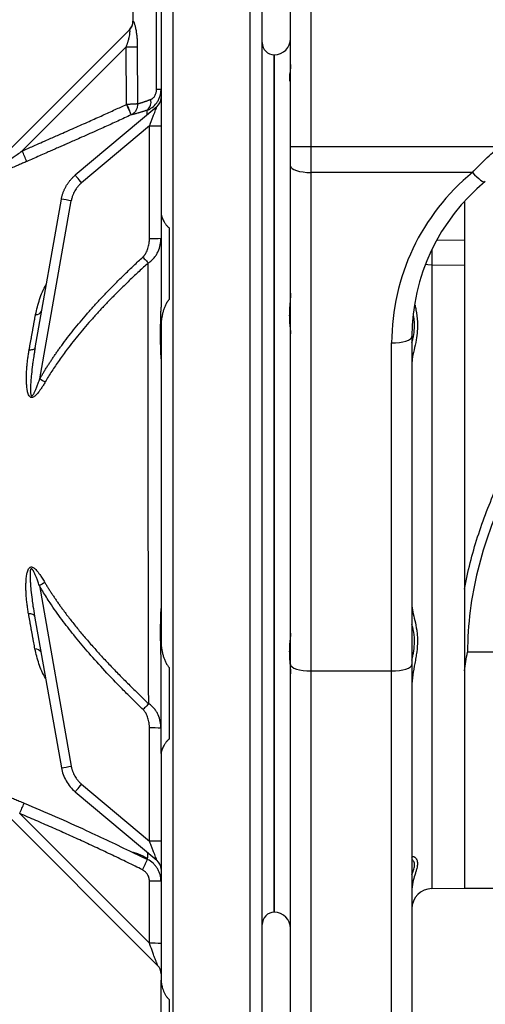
# Model space of a CAD drawing. Extents: x 144 to 1430, y 52 to 2135.
# Tile 17 of 25: x 751 to 866, y 248 to 492. Entities that reach past the tile are written whole.
import ezdxf

# ---------------------------------------------------------------- set-up
doc = ezdxf.new("R2010")
doc.units = 0
doc.layers.get('0').update_dxf_attribs({"linetype": 'CONTINUOUS'})

msp = doc.modelspace()

# ---------------------------------------------------------------- linework, layer by layer
at = {"color": 7, "linetype": 'CONTINUOUS'}
for p, q in [((817.91, 460.36), (817.91, 537.07)), ((822.91, 537.07), (822.91, 460.36)), ((778.91, 519.57), (778.91, 491.38)), ((788.91, 234.57), (788.91, 518.57)), ((807.91, 234.57), (807.91, 519.1)), ((784.81, 474.53), (784.81, 515.79)), ((778.1, 489.26), (742, 453.16)), ((751.6, 459.28), (777.3, 484.99)), ((777.37, 470.79), (777.3, 484.99)), ((780.05, 485.03), (780.11, 470.93)), ((813.91, 483.07), (813.91, 271.07)), ((784.81, 474.53), (785.91, 474.53)), ((784.88, 470.21), (764.7, 453.28)), ((782.47, 468.19), (782.48, 468.66)), ((783.05, 465.46), (766.28, 451.39)), ((783.05, 437.67), (783.05, 465.46)), ((817.91, 455.56), (817.91, 460.36)), ((817.91, 460.36), (822.91, 460.36)), ((822.91, 460.36), (822.91, 453.97)), ((822.91, 460.36), (869.67, 460.36)), ((817.91, 332.34), (817.91, 455.56)), ((862.87, 453.97), (822.91, 453.97)), ((822.91, 453.97), (822.91, 330.74)), ((754.8, 410.59), (761.28, 447.35)), ((755.96, 402.96), (763.71, 446.95)), ((860.91, 446.84), (860.91, 437.22)), ((785.91, 443.79), (785.91, 420.68)), ((854.24, 437.31), (860.91, 437.22)), ((852.83, 431.09), (852.83, 276.93)), ((860.91, 430.99), (852.83, 431.09)), ((860.91, 433.01), (860.91, 350.96)), ((842.91, 330.74), (842.91, 411.82)), ((847.91, 413.42), (847.91, 332.34)), ((755.84, 351.84), (763.71, 307.2)), ((754.67, 344.31), (761.28, 306.8)), ((860.91, 338.19), (860.91, 332.72)), ((785.91, 310.36), (785.91, 333.59)), ((877.46, 335.34), (861.66, 335.34)), ((817.91, 237.07), (817.91, 332.34)), ((847.91, 332.34), (847.91, 237.07)), ((822.91, 330.74), (842.91, 330.74)), ((822.91, 330.74), (822.91, 232.07)), ((842.91, 232.07), (842.91, 330.74)), ((860.91, 330.75), (860.91, 277)), ((783.05, 288.69), (783.05, 316.64)), ((766.28, 302.76), (783.05, 288.69)), ((742, 300.99), (785.06, 257.92)), ((764.7, 300.87), (784.88, 283.94)), ((750.98, 295.48), (783.05, 263.41)), ((778.79, 285.92), (782.58, 284.12)), ((782.58, 284.12), (782.6, 284.46)), ((783.05, 263.41), (783.05, 278.78)), ((852.83, 276.93), (860.91, 277.07)), ((860.91, 277), (870.41, 277)), ((785.91, 243.18), (785.91, 254.32))]:
    msp.add_line(p, q, dxfattribs=at)
at = {"color": 7, "linetype": 'CONTINUOUS', "flags": 128}
for points in [[(778.56, 468.21), (778.56, 468.21), (778.56, 468.21)], [(817.91, 455.56), (818.01, 455.25), (818.29, 454.95), (818.76, 454.68), (819.38, 454.43), (820.14, 454.23), (821, 454.09), (821.94, 454), (822.91, 453.97)], [(766.28, 451.39), (765.97, 451.76), (765.67, 452.12), (765.4, 452.44), (765.16, 452.73), (764.97, 452.96), (764.82, 453.13), (764.73, 453.24), (764.7, 453.28)], [(862.87, 453.97), (863.41, 453.39), (863.94, 452.88), (864.44, 452.44), (864.9, 452.09), (865.29, 451.84), (865.63, 451.69), (865.88, 451.64), (866.05, 451.71)], [(781.41, 433.05), (781.6, 432.85), (781.78, 432.65), (781.96, 432.46), (782.14, 432.27), (782.3, 432.09), (782.46, 431.91), (782.61, 431.75), (782.75, 431.6)], [(852.83, 431.09), (851.86, 431.15), (851.24, 431.25)], [(842.91, 411.82), (843.89, 411.85), (844.83, 411.94), (845.69, 412.09), (846.45, 412.29), (847.07, 412.53), (847.53, 412.8), (847.82, 413.1), (847.91, 413.42)], [(754.8, 410.59), (754.76, 410.48), (754.67, 410.37), (754.53, 410.28), (754.36, 410.2), (754.14, 410.13), (753.89, 410.08), (753.61, 410.04), (753.31, 410.03)], [(754.67, 344.31), (754.62, 344.43), (754.53, 344.54), (754.4, 344.63), (754.22, 344.71), (754.01, 344.78), (753.75, 344.83), (753.47, 344.87), (753.16, 344.89)], [(817.91, 332.34), (818.01, 332.03), (818.29, 331.73), (818.76, 331.45), (819.38, 331.21), (820.14, 331.01), (821, 330.86), (821.94, 330.77), (822.91, 330.74)], [(842.91, 330.74), (843.89, 330.77), (844.83, 330.86), (845.69, 331.01), (846.45, 331.21), (847.07, 331.45), (847.53, 331.73), (847.82, 332.03), (847.91, 332.34)], [(782.86, 322.63), (782.72, 322.48), (782.56, 322.32), (782.4, 322.15), (782.22, 321.97), (782.04, 321.78), (781.85, 321.59), (781.66, 321.39), (781.47, 321.19)], [(764.7, 300.87), (764.73, 300.91), (764.82, 301.02), (764.97, 301.19), (765.16, 301.42), (765.4, 301.71), (765.67, 302.03), (765.97, 302.39), (766.28, 302.76)]]:
    msp.add_lwpolyline(points, dxfattribs=at)
at = {"color": 7, "linetype": 'CONTINUOUS'}
for centre, radius, start, end in [((776, 491.36), 2.97, 315.035, 0.4228), ((813.91, 487.07), 4, 270, 0), ((777.09, 602.67), 117.68, 270.1021, 271.4409), ((813.91, 486.07), 3, 180, 269.9776), ((783.01, 472.43), 2.9, 310, 0), ((648.93, 410.46), 141.9, 24.0128, 25.1607), ((757.13, 460.74), 22.69, 19.2128, 26.296), ((780.77, 471.4), 2.67, 309.9319, 13.6739), ((783.76, 518.91), 53.45, 269.2374, 272.3119), ((615.99, 398.73), 148.51, 22.9704, 24.0618), ((753.61, 393.16), 54.74, 79.3601, 81.9424), ((783.76, 491.12), 53.46, 269.2377, 272.3117), ((1216.08, 429.21), 363.26, 179.0897, 179.7029), ((755.04, 420.38), 1.53, 264.7327, 333.1681), ((960.05, 759.39), 410.73, 240.2042, 240.4195), ((967.1, -14.51), 422.9, 119.7609, 119.9704), ((754.87, 334.65), 1.54, 26.4486, 95.0378), ((783.76, 263.23), 53.41, 87.687, 90.7636), ((753.61, 361.02), 54.76, 278.0578, 280.639), ((611.51, 355.36), 151.79, 336.7635, 337.8265), ((783.76, 235.28), 53.41, 87.687, 90.7636), ((642.51, 351.36), 155.37, 333.3096, 334.3571), ((783.01, 281.72), 2.9, 0, 50), ((783.76, 220.95), 57.83, 87.865, 90.7031), ((852.91, 271.93), 5, 91, 180), ((813.91, 268.07), 3, 89.9776, 180), ((813.91, 267.07), 4, 0, 90), ((783.76, 205.58), 57.83, 87.865, 90.7031), ((783.01, 255.87), 2.9, 0, 45)]:
    msp.add_arc(centre, radius, start, end, dxfattribs=at)
for centre, major_axis, ratio in [((897.91, 411.82), (55, 0), 0.9943), ((897.91, 413.42), (50, 0), 0.993745)]:
    msp.add_ellipse(centre, major_axis=major_axis, ratio=ratio, start_param=2.261654, end_param=3.141593, dxfattribs=at)
for points, knots in [([(810.91, 237.57), (810.91, 237.57), (810.91, 252.27), (810.91, 304.59), (810.91, 340.08), (810.91, 414.07), (810.91, 449.56), (810.91, 501.88), (810.91, 516.57), (810.91, 516.57)], [0, 0, 0, 0, 0.25, 0.25, 0.5, 0.5, 0.75, 0.75, 1, 1, 1, 1]), ([(777.3, 484.99), (777.34, 485.09), (777.41, 485.28), (777.51, 485.56), (777.6, 485.83), (777.68, 486.09), (777.81, 486.5), (777.96, 487.03), (778.12, 487.72), (778.22, 488.35), (778.25, 488.79), (778.24, 489.02), (778.22, 489.14), (778.2, 489.23), (778.17, 489.28), (778.14, 489.29), (778.11, 489.27), (778.1, 489.26)], [0, 0, 0, 0, 0.054657, 0.10691, 0.156769, 0.204245, 0.249353, 0.382613, 0.498983, 0.633787, 0.749194, 0.792561, 0.834451, 0.875482, 0.91631, 0.957602, 1, 1, 1, 1]), ([(778.91, 491.32), (778.9, 491.12), (778.88, 490.73), (778.7, 490.16), (778.43, 489.63), (778.16, 489.34), (778.03, 489.2)], [0, 0, 0, 0, 0.2475676, 0.4999869, 0.7524098, 1, 1, 1, 1]), ([(778.97, 491.38), (778.97, 491.39), (778.98, 491.4), (779, 491.4), (779.02, 491.39), (779.04, 491.37), (779.07, 491.35), (779.11, 491.28), (779.18, 491.15), (779.28, 490.9), (779.39, 490.58), (779.53, 490.08), (779.69, 489.34), (779.85, 488.33), (779.95, 487.44), (780, 486.71), (780.03, 486.17), (780.05, 485.6), (780.05, 485.22), (780.05, 485.03)], [0, 0, 0, 0, 0.021145, 0.042149, 0.063074, 0.08398, 0.104929, 0.125984, 0.18803, 0.251105, 0.3127, 0.376178, 0.500842, 0.621315, 0.750713, 0.810609, 0.871997, 0.935069, 1, 1, 1, 1]), ([(813.91, 271.07), (813.91, 271.08), (813.91, 271.08), (813.91, 271.09), (813.91, 271.12), (813.91, 271.16), (813.91, 271.21), (813.91, 271.26), (813.91, 271.33), (813.91, 271.41), (813.91, 271.61), (813.91, 272.02), (813.91, 272.81), (813.91, 273.85), (813.91, 275.14), (813.91, 276.68), (813.91, 279.1), (813.91, 282.78), (813.91, 288.22), (813.91, 294.65), (813.91, 301.99), (813.91, 310.13), (813.91, 318.94), (813.91, 328.26), (813.91, 337.93), (813.91, 347.78), (813.91, 357.66), (813.91, 367.43), (813.91, 377.07), (813.91, 386.72), (813.91, 396.49), (813.91, 406.37), (813.91, 416.22), (813.91, 425.89), (813.91, 435.21), (813.91, 444.02), (813.91, 452.16), (813.91, 459.5), (813.91, 465.93), (813.91, 471.37), (813.91, 475.05), (813.91, 477.47), (813.91, 479.01), (813.91, 480.3), (813.91, 481.33), (813.91, 482.13), (813.91, 482.57), (813.91, 482.81), (813.91, 482.93), (813.91, 483.01), (813.91, 483.06), (813.91, 483.07), (813.91, 483.07)], [0, 0, 0, 0, 0.003185, 0.006368, 0.009551, 0.012733, 0.015916, 0.019098, 0.022281, 0.025465, 0.02865, 0.043455, 0.058262, 0.073507, 0.088754, 0.104387, 0.120021, 0.151926, 0.184335, 0.217089, 0.250018, 0.282947, 0.315701, 0.34811, 0.380015, 0.411272, 0.441756, 0.47136, 0.5, 0.52864, 0.558244, 0.588728, 0.619985, 0.651891, 0.6843, 0.717053, 0.749982, 0.782911, 0.815665, 0.848074, 0.879979, 0.895612, 0.911246, 0.926492, 0.941739, 0.956544, 0.971351, 0.977082, 0.982811, 0.988539, 0.994268, 1, 1, 1, 1]), ([(817.91, 480.66), (817.91, 480.03), (817.85, 479.47), (817.72, 478.46), (817.66, 478.03), (817.62, 477.49), (817.62, 477.33), (817.63, 477.04), (817.64, 476.92), (817.71, 476.61), (817.78, 476.49), (817.84, 476.45)], [0, 0, 0, 0, 0.25, 0.25, 0.5, 0.5, 0.625, 0.625, 0.75, 0.75, 1, 1, 1, 1]), ([(782.48, 469.35), (782.9, 469.52), (783.32, 469.74), (784.12, 470.34), (784.51, 470.72), (785, 471.4), (785.15, 471.64), (785.42, 472.16), (785.54, 472.44), (785.72, 473.01), (785.8, 473.31), (785.89, 473.91), (785.91, 474.22), (785.91, 474.53)], [0, 0, 0, 0, 0.25, 0.25, 0.5, 0.5, 0.625, 0.625, 0.75, 0.75, 0.875, 0.875, 1, 1, 1, 1]), ([(783.36, 472.03), (783.4, 472.05), (783.48, 472.08), (783.6, 472.14), (783.71, 472.2), (783.82, 472.28), (783.98, 472.41), (784.18, 472.61), (784.4, 472.92), (784.58, 473.28), (784.7, 473.63), (784.77, 473.95), (784.8, 474.24), (784.81, 474.43), (784.81, 474.53)], [0, 0, 0, 0, 0.051641, 0.102256, 0.15201, 0.201077, 0.24964, 0.375476, 0.499489, 0.623932, 0.749582, 0.832131, 0.915283, 1, 1, 1, 1]), ([(751.6, 459.28), (752.5, 459.68), (754.66, 460.63), (757.24, 461.77), (759.35, 462.7), (760.86, 463.36), (762.57, 464.12), (765.08, 465.23), (768.06, 466.56), (771.42, 468.06), (774.49, 469.46), (776.44, 470.36), (777.37, 470.79)], [0, 0, 0, 0, 0.105511, 0.250004, 0.300232, 0.350005, 0.425006, 0.500007, 0.641125, 0.771495, 0.891119, 1, 1, 1, 1]), ([(780.11, 470.93), (780.09, 470.92), (780.05, 470.92), (779.97, 470.91), (779.89, 470.9), (779.8, 470.89), (779.69, 470.89), (779.58, 470.88), (779.46, 470.87), (779.34, 470.86), (779.2, 470.85), (779.02, 470.84), (778.79, 470.83), (778.49, 470.82), (778.16, 470.81), (777.82, 470.8), (777.59, 470.8), (777.48, 470.79)], [0, 0, 0, 0, 0.04773, 0.09617, 0.145263, 0.194943, 0.245141, 0.295784, 0.346792, 0.398084, 0.449574, 0.501175, 0.596453, 0.694697, 0.795225, 0.897269, 1, 1, 1, 1]), ([(780.11, 470.93), (780.12, 470.67), (780.09, 470.41), (779.98, 469.91), (779.89, 469.66), (779.65, 469.19), (779.49, 468.96), (779.09, 468.54), (778.85, 468.35), (778.56, 468.21)], [0, 0, 0, 0, 0.25, 0.25, 0.5, 0.5, 0.75, 0.75, 1, 1, 1, 1]), ([(780.11, 470.93), (780.16, 470.94), (780.26, 470.97), (780.42, 471.02), (780.59, 471.07), (780.76, 471.12), (780.94, 471.18), (781.13, 471.24), (781.33, 471.3), (781.53, 471.37), (781.74, 471.44), (781.95, 471.52), (782.17, 471.59), (782.4, 471.67), (782.63, 471.76), (782.87, 471.85), (783.11, 471.94), (783.28, 472), (783.36, 472.03)], [0, 0, 0, 0, 0.063707, 0.127229, 0.190571, 0.253737, 0.316733, 0.379564, 0.442236, 0.504754, 0.567122, 0.629348, 0.691436, 0.753391, 0.81522, 0.876927, 0.938518, 1, 1, 1, 1]), ([(783.05, 465.46), (783.08, 465.55), (783.14, 465.72), (783.23, 465.95), (783.31, 466.15), (783.42, 466.43), (783.56, 466.78), (783.79, 467.38), (784.05, 468.07), (784.34, 468.82), (784.57, 469.42), (784.72, 469.8), (784.8, 469.99), (784.83, 470.09), (784.86, 470.16), (784.87, 470.2), (784.88, 470.2), (784.88, 470.21)], [0, 0, 0, 0, 0.046281, 0.087122, 0.122523, 0.152483, 0.235862, 0.309288, 0.471782, 0.605703, 0.732607, 0.836989, 0.872822, 0.906617, 0.938768, 0.969726, 1, 1, 1, 1]), ([(778.56, 468.21), (778, 467.95), (776.91, 467.44), (775.26, 466.69), (773.63, 465.95), (772, 465.21), (770.24, 464.42), (768.34, 463.57), (766.45, 462.74), (764.79, 462), (763.42, 461.4), (762.58, 461.02), (762.18, 460.85)], [0, 0, 0, 0, 0.101726, 0.202495, 0.302407, 0.401547, 0.499988, 0.625355, 0.749992, 0.844865, 0.928191, 1, 1, 1, 1]), ([(782.48, 469.35), (782.38, 469.32), (782.18, 469.25), (781.88, 469.16), (781.59, 469.07), (781.3, 468.98), (781.03, 468.89), (780.76, 468.81), (780.5, 468.74), (780.2, 468.65), (779.86, 468.55), (779.5, 468.45), (779.16, 468.36), (778.84, 468.28), (778.66, 468.23), (778.56, 468.21)], [0, 0, 0, 0, 0.062652, 0.125118, 0.187451, 0.249702, 0.311924, 0.37417, 0.436492, 0.498944, 0.59973, 0.700026, 0.800037, 0.899962, 1, 1, 1, 1]), ([(782.48, 468.66), (782.48, 468.71), (782.48, 468.84), (782.48, 469.08), (782.48, 469.25), (782.48, 469.35)], [0, 0, 0, 0, 0.188269, 0.51903, 1, 1, 1, 1]), ([(762.18, 460.85), (762.16, 460.84), (762.11, 460.82), (762.01, 460.77), (761.84, 460.7), (761.49, 460.54), (760.81, 460.24), (759.82, 459.81), (758.64, 459.29), (757.31, 458.7), (755.85, 458.06), (754.27, 457.37), (753.24, 456.92), (752.72, 456.69)], [0, 0, 0, 0, 0.0078099, 0.0156269, 0.0312522, 0.0625027, 0.1250033, 0.2500019, 0.3745953, 0.5, 0.6714516, 0.8381273, 1, 1, 1, 1]), ([(862.87, 453.97), (863.9, 455.1), (864.99, 456.21), (867.25, 458.34), (868.43, 459.37), (869.67, 460.36)], [0, 0, 0, 0, 0.5, 0.5, 1, 1, 1, 1]), ([(742.65, 453.25), (742.72, 453.29), (742.86, 453.38), (743.1, 453.53), (743.35, 453.69), (743.62, 453.87), (743.9, 454.05), (744.21, 454.25), (744.54, 454.47), (745.1, 454.84), (745.97, 455.42), (747.07, 456.16), (748.21, 456.95), (749.3, 457.69), (750.45, 458.48), (751.19, 459), (751.6, 459.28)], [0, 0, 0, 0, 0.024303, 0.050572, 0.078823, 0.109071, 0.141327, 0.1756, 0.211897, 0.250226, 0.366009, 0.500101, 0.617079, 0.749923, 0.864181, 1, 1, 1, 1]), ([(752.72, 456.69), (752.55, 456.62), (752.21, 456.47), (751.7, 456.24), (751.2, 456.02), (750.69, 455.8), (749.92, 455.47), (748.91, 455.03), (747.63, 454.5), (746.37, 453.98), (745.35, 453.57), (744.6, 453.27), (744.08, 453.07), (743.59, 452.89), (743.14, 452.72), (742.85, 452.61), (742.71, 452.56)], [0, 0, 0, 0, 0.050104, 0.100147, 0.150135, 0.200076, 0.249976, 0.375885, 0.498876, 0.627239, 0.748533, 0.803717, 0.856359, 0.906547, 0.954387, 1, 1, 1, 1]), ([(761.28, 447.35), (761.3, 447.46), (761.34, 447.68), (761.41, 448), (761.5, 448.31), (761.59, 448.63), (761.69, 448.94), (761.81, 449.24), (761.93, 449.54), (762.06, 449.83), (762.2, 450.12), (762.35, 450.4), (762.5, 450.68), (762.67, 450.95), (762.84, 451.22), (763.02, 451.47), (763.21, 451.72), (763.4, 451.97), (763.6, 452.2), (763.81, 452.43), (764.03, 452.66), (764.24, 452.87), (764.47, 453.08), (764.62, 453.21), (764.7, 453.28)], [0, 0, 0, 0, 0.047308, 0.094439, 0.141394, 0.188173, 0.234774, 0.2812, 0.327448, 0.373521, 0.419416, 0.465135, 0.510678, 0.556044, 0.601234, 0.646247, 0.691084, 0.735744, 0.780228, 0.824535, 0.868666, 0.91262, 0.956398, 1, 1, 1, 1]), ([(766.28, 451.39), (766.21, 451.34), (766.08, 451.23), (765.89, 451.05), (765.71, 450.86), (765.53, 450.67), (765.27, 450.38), (764.95, 449.96), (764.6, 449.4), (764.29, 448.82), (764.07, 448.28), (763.91, 447.79), (763.8, 447.38), (763.74, 447.09), (763.71, 446.95)], [0, 0, 0, 0, 0.049666, 0.099251, 0.148815, 0.198416, 0.248116, 0.374007, 0.500003, 0.625896, 0.751894, 0.834618, 0.917228, 1, 1, 1, 1]), ([(785.91, 444.06), (785.91, 444.02), (785.92, 443.92), (785.93, 443.76), (785.95, 443.58), (785.99, 443.4), (786.04, 443.2), (786.11, 442.97), (786.22, 442.66), (786.4, 442.25), (786.62, 441.83), (786.82, 441.49), (787, 441.23), (787.18, 440.98), (787.38, 440.76), (787.56, 440.56), (787.73, 440.41), (787.85, 440.31), (787.91, 440.27)], [0, 0, 0, 0, 0.043406, 0.090003, 0.139804, 0.19282, 0.249062, 0.303505, 0.374484, 0.499364, 0.623723, 0.688916, 0.748338, 0.815028, 0.874129, 0.920263, 0.962179, 1, 1, 1, 1]), ([(781.41, 433.05), (781.45, 433.09), (781.54, 433.17), (781.65, 433.29), (781.77, 433.43), (781.87, 433.57), (781.98, 433.72), (782.08, 433.88), (782.25, 434.17), (782.46, 434.61), (782.68, 435.19), (782.85, 435.81), (782.95, 436.35), (783.01, 436.84), (783.04, 437.25), (783.04, 437.53), (783.05, 437.67)], [0, 0, 0, 0, 0.033437, 0.067587, 0.102534, 0.138355, 0.175122, 0.212901, 0.251755, 0.373679, 0.502387, 0.624945, 0.750768, 0.833633, 0.916643, 1, 1, 1, 1]), ([(782.75, 431.6), (783.05, 431.79), (783.33, 431.99), (783.82, 432.43), (784.04, 432.66), (784.44, 433.14), (784.61, 433.39), (784.93, 433.9), (785.07, 434.16), (785.44, 434.95), (785.62, 435.49), (785.85, 436.59), (785.91, 437.14), (785.91, 437.71)], [0, 0, 0, 0, 0.125, 0.125, 0.25, 0.25, 0.375, 0.375, 0.5, 0.5, 0.75, 0.75, 1, 1, 1, 1]), ([(860.91, 437.22), (860.91, 436.95), (860.91, 436.65), (860.91, 436), (860.91, 435.64), (860.91, 434.92), (860.91, 434.54), (860.91, 433.77), (860.91, 433.39), (860.91, 433.01)], [0, 0, 0, 0, 0.25, 0.25, 0.5, 0.5, 0.75, 0.75, 1, 1, 1, 1]), ([(755.96, 402.96), (756.1, 403.21), (756.39, 403.71), (756.83, 404.45), (757.28, 405.19), (757.75, 405.94), (758.23, 406.69), (758.72, 407.44), (759.23, 408.19), (759.75, 408.95), (760.28, 409.71), (760.82, 410.47), (762.13, 412.27), (764.33, 415.13), (767.01, 418.32), (769.31, 420.91), (771.13, 422.89), (773.03, 424.89), (775.01, 426.91), (777.07, 428.94), (779.2, 431), (780.67, 432.36), (781.41, 433.05)], [0, 0, 0, 0, 0.021638, 0.043485, 0.065543, 0.087814, 0.110302, 0.133009, 0.155938, 0.17909, 0.202468, 0.226074, 0.24991, 0.371606, 0.499719, 0.565921, 0.633847, 0.703518, 0.774952, 0.848166, 0.923178, 1, 1, 1, 1]), ([(782.75, 431.6), (782.37, 431.25), (781.61, 430.56), (780.49, 429.53), (779.39, 428.5), (778.32, 427.48), (777.28, 426.47), (776.26, 425.48), (775.26, 424.49), (774.29, 423.51), (773.34, 422.54), (772.41, 421.57), (771.51, 420.62), (770.63, 419.68), (769.78, 418.74), (768.09, 416.87), (765.7, 414.09), (763.33, 411.09), (761.71, 408.91), (760.73, 407.53), (759.8, 406.18), (758.92, 404.84), (758.09, 403.52), (757.56, 402.63), (757.3, 402.2)], [0, 0, 0, 0, 0.03974, 0.07884, 0.117307, 0.155143, 0.192356, 0.228951, 0.264934, 0.300311, 0.33509, 0.369278, 0.402882, 0.435911, 0.468373, 0.500276, 0.629393, 0.75009, 0.79451, 0.837762, 0.879894, 0.92095, 0.960974, 1, 1, 1, 1]), ([(782.86, 322.63), (782.86, 322.88), (782.86, 323.38), (782.86, 324.14), (782.85, 324.91), (782.85, 325.68), (782.85, 326.47), (782.85, 327.27), (782.85, 328.08), (782.84, 328.9), (782.84, 329.73), (782.84, 330.57), (782.84, 331.42), (782.83, 332.28), (782.83, 333.16), (782.83, 334.04), (782.83, 334.93), (782.83, 335.83), (782.82, 336.75), (782.82, 337.67), (782.82, 338.6), (782.82, 339.55), (782.81, 340.5), (782.81, 341.46), (782.81, 342.44), (782.81, 343.42), (782.8, 344.41), (782.8, 345.42), (782.8, 346.43), (782.8, 347.45), (782.79, 350.2), (782.78, 354.91), (782.77, 361.82), (782.76, 369.3), (782.76, 377.22), (782.76, 385.15), (782.76, 392.68), (782.77, 399.48), (782.77, 404.39), (782.77, 407.68), (782.77, 409.61), (782.77, 411.5), (782.77, 413.36), (782.77, 415.19), (782.77, 416.98), (782.77, 418.74), (782.77, 420.47), (782.77, 422.17), (782.76, 423.83), (782.76, 425.45), (782.76, 427.04), (782.76, 428.59), (782.76, 430.12), (782.75, 431.11), (782.75, 431.6)], [0, 0, 0, 0, 0.007889, 0.015831, 0.023825, 0.031871, 0.039969, 0.04812, 0.056323, 0.064579, 0.072887, 0.081248, 0.089661, 0.098126, 0.106643, 0.115213, 0.123835, 0.132509, 0.141235, 0.150013, 0.158842, 0.167723, 0.176656, 0.18564, 0.194675, 0.203761, 0.212897, 0.222084, 0.231321, 0.240609, 0.249945, 0.305807, 0.366833, 0.431692, 0.499895, 0.570934, 0.636099, 0.695655, 0.749901, 0.767591, 0.785147, 0.802567, 0.819846, 0.836981, 0.853968, 0.870806, 0.887494, 0.90403, 0.920413, 0.936641, 0.952715, 0.968633, 0.984395, 1, 1, 1, 1]), ([(754.9, 418.86), (755.21, 420.1), (755.83, 422.59), (756.8, 425.07), (757.55, 426.21), (757.55, 426.22)], [0, 0, 0, 0, 0.497801, 0.997385, 1, 1, 1, 1]), ([(817.91, 424.14), (817.91, 423.67), (817.89, 423.2), (817.83, 422.26), (817.79, 421.78), (817.72, 420.85), (817.68, 420.39), (817.63, 419.48), (817.62, 419.04), (817.62, 418.16), (817.63, 417.73), (817.68, 416.91), (817.72, 416.52), (817.79, 415.76), (817.83, 415.4), (817.89, 414.72), (817.91, 414.4), (817.91, 414.1)], [0, 0, 0, 0, 0.125, 0.125, 0.25, 0.25, 0.375, 0.375, 0.5, 0.5, 0.625, 0.625, 0.75, 0.75, 0.875, 0.875, 1, 1, 1, 1]), ([(787.91, 422.57), (787.88, 422.53), (787.81, 422.45), (787.71, 422.33), (787.6, 422.19), (787.5, 422.04), (787.36, 421.82), (787.18, 421.52), (787, 421.14), (786.82, 420.74), (786.62, 420.21), (786.4, 419.53), (786.22, 418.82), (786.11, 418.27), (786.03, 417.79), (785.96, 417.29), (785.92, 416.74), (785.92, 416.39), (785.91, 416.23)], [0, 0, 0, 0, 0.0221761, 0.0458004, 0.0709051, 0.0975166, 0.1256565, 0.184713, 0.2513639, 0.311026, 0.3764855, 0.5010211, 0.6257883, 0.6967849, 0.7512992, 0.8430897, 0.9259725, 1, 1, 1, 1]), ([(848.7, 421.2), (848.77, 420.81), (849.03, 419.39), (849.31, 417.23), (849.3, 414.73), (848.97, 412.38), (848.42, 410.03), (847.98, 408.15), (847.93, 407.17), (847.91, 406.86)], [0, 0, 0, 0, 0.0698111, 0.2544151, 0.3969757, 0.542814, 0.7256753, 0.9122447, 1, 1, 1, 1]), ([(753.31, 410.03), (753.36, 410.3), (753.45, 410.85), (753.6, 411.66), (753.75, 412.47), (753.9, 413.28), (754.04, 414.09), (754.19, 414.9), (754.33, 415.7), (754.47, 416.49), (754.62, 417.29), (754.76, 418.08), (754.85, 418.6), (754.9, 418.86)], [0, 0, 0, 0, 0.090637, 0.18134, 0.272107, 0.362931, 0.45381, 0.54474, 0.635715, 0.726733, 0.817789, 0.908879, 1, 1, 1, 1]), ([(785.91, 407.91), (785.91, 408.01), (785.91, 408.23), (785.91, 408.56), (785.9, 408.93), (785.89, 409.32), (785.87, 409.93), (785.84, 410.7), (785.81, 411.57), (785.79, 412.61), (785.77, 413.87), (785.79, 415.51), (785.83, 417.02), (785.87, 418.21), (785.89, 418.99), (785.9, 419.55), (785.91, 420.13), (785.91, 420.5), (785.91, 420.68)], [0, 0, 0, 0, 0.02817, 0.058481, 0.090933, 0.125527, 0.161058, 0.250572, 0.318804, 0.375818, 0.501428, 0.614669, 0.750295, 0.838994, 0.874716, 0.920234, 0.961994, 1, 1, 1, 1]), ([(847.91, 411.97), (848.01, 412.29), (848.27, 413.19), (848.55, 414.92), (848.62, 416.83), (848.4, 418.09), (848.3, 418.6)], [0, 0, 0, 0, 0.1687048, 0.4792042, 0.7891195, 1, 1, 1, 1]), ([(757.3, 402.2), (757.21, 402.05), (757.04, 401.76), (756.79, 401.35), (756.54, 400.96), (756.31, 400.6), (756.02, 400.18), (755.68, 399.71), (755.29, 399.23), (754.93, 398.85), (754.61, 398.58), (754.32, 398.4), (754.06, 398.32), (753.82, 398.32), (753.55, 398.44), (753.28, 398.76), (753.02, 399.37), (752.82, 400.26), (752.7, 401.31), (752.64, 402.44), (752.64, 403.52), (752.67, 404.62), (752.74, 405.7), (752.84, 406.78), (752.97, 407.86), (753.12, 408.94), (753.24, 409.66), (753.31, 410.03)], [0, 0, 0, 0, 0.027927, 0.0543, 0.079135, 0.10245, 0.124264, 0.163353, 0.196957, 0.225343, 0.248904, 0.267135, 0.282862, 0.297253, 0.311763, 0.339076, 0.374373, 0.429897, 0.499839, 0.559553, 0.625206, 0.686256, 0.750072, 0.811445, 0.873507, 0.936335, 1, 1, 1, 1]), ([(754.8, 410.59), (754.75, 410.28), (754.64, 409.7), (754.51, 408.86), (754.39, 408.12), (754.3, 407.48), (754.22, 406.93), (754.07, 405.8), (753.89, 404.26), (753.72, 402.47), (753.65, 401.17), (753.63, 400.33), (753.65, 399.77), (753.68, 399.43), (753.71, 399.17), (753.76, 398.98), (753.81, 398.85), (753.88, 398.77), (753.99, 398.72), (754.17, 398.84), (754.31, 399.04), (754.46, 399.27), (754.59, 399.52), (754.73, 399.81), (754.89, 400.16), (755.05, 400.55), (755.28, 401.13), (755.59, 401.94), (755.83, 402.6), (755.96, 402.96)], [0, 0, 0, 0, 0.056118, 0.106486, 0.151106, 0.189976, 0.223098, 0.25047, 0.39269, 0.500962, 0.571225, 0.62622, 0.651293, 0.672136, 0.688829, 0.699703, 0.708213, 0.714745, 0.72013, 0.7319, 0.751127, 0.764696, 0.781085, 0.800341, 0.822494, 0.847561, 0.875557, 0.932305, 1, 1, 1, 1]), ([(860.91, 350.96), (861.3, 353.14), (861.78, 355.32), (862.86, 359.62), (863.48, 361.75), (865.51, 368.09), (867.13, 372.25), (868.95, 376.36)], [0, 0, 0, 0, 0.25, 0.25, 0.5, 0.5, 1, 1, 1, 1]), ([(871.07, 375.12), (868.19, 368.75), (865.83, 362.27), (862.56, 349.04), (861.66, 342.28), (861.66, 335.34)], [0, 0, 0, 0, 0.5, 0.5, 1, 1, 1, 1]), ([(753.16, 344.89), (753.13, 345.09), (753.06, 345.5), (752.96, 346.11), (752.87, 346.72), (752.79, 347.32), (752.73, 347.93), (752.67, 348.53), (752.6, 349.29), (752.55, 350.2), (752.52, 351.29), (752.52, 352.35), (752.58, 353.46), (752.7, 354.49), (752.9, 355.37), (753.15, 355.97), (753.41, 356.29), (753.68, 356.43), (753.92, 356.45), (754.18, 356.38), (754.47, 356.21), (754.79, 355.95), (755.15, 355.58), (755.54, 355.1), (755.91, 354.61), (756.24, 354.12), (756.54, 353.66), (756.86, 353.15), (757.07, 352.8), (757.18, 352.61)], [0, 0, 0, 0, 0.036199, 0.072142, 0.107848, 0.143338, 0.178629, 0.213744, 0.248701, 0.312126, 0.372949, 0.438238, 0.49772, 0.566965, 0.622285, 0.657554, 0.685052, 0.699888, 0.714392, 0.730031, 0.748034, 0.771577, 0.800131, 0.834158, 0.873985, 0.901674, 0.931872, 0.96463, 1, 1, 1, 1]), ([(755.84, 351.84), (755.78, 352.03), (755.65, 352.4), (755.45, 352.92), (755.27, 353.39), (755.07, 353.91), (754.85, 354.46), (754.61, 355), (754.39, 355.42), (754.22, 355.71), (754.08, 355.88), (753.98, 355.98), (753.88, 356.02), (753.78, 356), (753.71, 355.91), (753.65, 355.76), (753.59, 355.49), (753.55, 355.08), (753.52, 354.44), (753.54, 353.56), (753.62, 352.28), (753.77, 350.53), (754, 348.63), (754.3, 346.49), (754.53, 345.13), (754.67, 344.31)], [0, 0, 0, 0, 0.035887, 0.068933, 0.099141, 0.126515, 0.168714, 0.203801, 0.231849, 0.253002, 0.263989, 0.272419, 0.278863, 0.284534, 0.292006, 0.302201, 0.315752, 0.342514, 0.378007, 0.432784, 0.502353, 0.609945, 0.75118, 0.848868, 1, 1, 1, 1]), ([(781.47, 321.19), (781.07, 321.58), (780.28, 322.34), (779.12, 323.49), (777.98, 324.62), (776.86, 325.73), (774.68, 327.95), (771.57, 331.23), (767.75, 335.48), (764.38, 339.52), (761.82, 342.83), (759.9, 345.49), (758.63, 347.34), (757.57, 348.98), (756.68, 350.41), (756.12, 351.37), (755.84, 351.84)], [0, 0, 0, 0, 0.04148, 0.082244, 0.122292, 0.161627, 0.200248, 0.355285, 0.499718, 0.628342, 0.749041, 0.812753, 0.874113, 0.916853, 0.95881, 1, 1, 1, 1]), ([(757.18, 352.61), (757.33, 352.37), (757.61, 351.9), (758.05, 351.18), (758.51, 350.46), (758.98, 349.73), (759.47, 349), (759.97, 348.26), (760.49, 347.51), (761.02, 346.76), (761.92, 345.52), (763.23, 343.77), (765.02, 341.51), (766.96, 339.17), (768.96, 336.87), (770.99, 334.61), (773.06, 332.4), (775.27, 330.09), (777.64, 327.69), (780.18, 325.19), (781.95, 323.5), (782.86, 322.63)], [0, 0, 0, 0, 0.020941, 0.042186, 0.063745, 0.085631, 0.107858, 0.130436, 0.15338, 0.176702, 0.200416, 0.269517, 0.342261, 0.418983, 0.500043, 0.572639, 0.649115, 0.729762, 0.814893, 0.904849, 1, 1, 1, 1]), ([(860.91, 350.96), (860.91, 349.85), (860.91, 348.77), (860.91, 346.62), (860.91, 345.55), (860.91, 342.37), (860.91, 340.27), (860.91, 338.19)], [0, 0, 0, 0, 0.25, 0.25, 0.5, 0.5, 1, 1, 1, 1]), ([(785.91, 333.59), (785.91, 333.72), (785.91, 333.99), (785.91, 334.41), (785.9, 334.85), (785.89, 335.31), (785.87, 336.04), (785.85, 336.91), (785.82, 337.86), (785.8, 338.96), (785.78, 340.24), (785.8, 341.81), (785.84, 343.18), (785.87, 344.2), (785.89, 344.84), (785.9, 345.3), (785.91, 345.77), (785.91, 346.05), (785.91, 346.19)], [0, 0, 0, 0, 0.028166, 0.058477, 0.090934, 0.125538, 0.16093, 0.250627, 0.318873, 0.375934, 0.501507, 0.614747, 0.750303, 0.839169, 0.874722, 0.920243, 0.962001, 1, 1, 1, 1]), ([(847.91, 347.29), (847.91, 346.7), (848.01, 346.06), (848.28, 344.68), (848.46, 343.95), (848.81, 342.42), (848.98, 341.62), (849.16, 340.36), (849.21, 339.94), (849.28, 339.06), (849.29, 338.61), (849.29, 337.27), (849.22, 336.35), (849.04, 334.96), (848.97, 334.49), (848.81, 333.55), (848.72, 333.08), (848.46, 331.66), (848.29, 330.71), (848.01, 328.79), (847.91, 327.81), (847.91, 326.84)], [0, 0, 0, 0, 0.125, 0.125, 0.25, 0.25, 0.375, 0.375, 0.4375, 0.4375, 0.5, 0.5, 0.625, 0.625, 0.6875, 0.6875, 0.75, 0.75, 0.875, 0.875, 1, 1, 1, 1]), ([(754.73, 336.18), (754.69, 336.44), (754.6, 336.95), (754.46, 337.72), (754.32, 338.49), (754.18, 339.27), (754.04, 340.06), (753.89, 340.85), (753.75, 341.65), (753.6, 342.45), (753.46, 343.26), (753.31, 344.07), (753.21, 344.62), (753.16, 344.89)], [0, 0, 0, 0, 0.089962, 0.180134, 0.270509, 0.36108, 0.45184, 0.542783, 0.633902, 0.72519, 0.81664, 0.908246, 1, 1, 1, 1]), ([(847.91, 333.37), (848.01, 333.78), (848.27, 334.95), (848.56, 336.84), (848.6, 339.21), (848.26, 341.03), (847.98, 341.98), (847.91, 342.2)], [0, 0, 0, 0, 0.129407, 0.367578, 0.605301, 0.911108, 1, 1, 1, 1]), ([(817.91, 340.05), (817.91, 339.75), (817.89, 339.43), (817.83, 338.75), (817.79, 338.39), (817.72, 337.63), (817.68, 337.23), (817.63, 336.42), (817.62, 335.99), (817.62, 335.12), (817.63, 334.66), (817.68, 333.76), (817.72, 333.3), (817.79, 332.37), (817.83, 331.9), (817.89, 330.95), (817.91, 330.48), (817.91, 330.01)], [0, 0, 0, 0, 0.125, 0.125, 0.25, 0.25, 0.375, 0.375, 0.5, 0.5, 0.625, 0.625, 0.75, 0.75, 0.875, 0.875, 1, 1, 1, 1]), ([(757.37, 328.96), (757.37, 328.96), (756.62, 330.09), (755.65, 332.52), (755.04, 334.96), (754.73, 336.18)], [0, 0, 0, 0, 0.003047, 0.502138, 1, 1, 1, 1]), ([(785.91, 337.92), (785.91, 337.82), (785.92, 337.63), (785.93, 337.32), (785.95, 336.99), (785.99, 336.64), (786.04, 336.27), (786.11, 335.87), (786.22, 335.32), (786.4, 334.62), (786.62, 333.94), (786.82, 333.41), (787, 333.01), (787.18, 332.64), (787.38, 332.29), (787.56, 332.01), (787.73, 331.78), (787.85, 331.65), (787.91, 331.58)], [0, 0, 0, 0, 0.043406, 0.090003, 0.139804, 0.19282, 0.249062, 0.303505, 0.374484, 0.499364, 0.623723, 0.688916, 0.748338, 0.815028, 0.874129, 0.920263, 0.962179, 1, 1, 1, 1]), ([(785.91, 316.6), (785.91, 317.15), (785.85, 317.71), (785.62, 318.8), (785.45, 319.33), (785.09, 320.11), (784.96, 320.36), (784.65, 320.86), (784.47, 321.11), (784.09, 321.58), (783.88, 321.81), (783.41, 322.24), (783.15, 322.44), (782.86, 322.63)], [0, 0, 0, 0, 0.25, 0.25, 0.5, 0.5, 0.625, 0.625, 0.75, 0.75, 0.875, 0.875, 1, 1, 1, 1]), ([(783.05, 316.64), (783.04, 316.72), (783.04, 316.88), (783.03, 317.13), (783.01, 317.38), (782.99, 317.63), (782.94, 318), (782.85, 318.48), (782.69, 319.08), (782.48, 319.66), (782.25, 320.13), (782.04, 320.49), (781.86, 320.75), (781.67, 320.98), (781.54, 321.12), (781.47, 321.19)], [0, 0, 0, 0, 0.050382, 0.10063, 0.150787, 0.200897, 0.251002, 0.377001, 0.500033, 0.628258, 0.750179, 0.816712, 0.880302, 0.941275, 1, 1, 1, 1]), ([(787.91, 313.88), (787.88, 313.86), (787.81, 313.8), (787.71, 313.72), (787.6, 313.62), (787.5, 313.52), (787.36, 313.37), (787.18, 313.17), (787, 312.92), (786.82, 312.66), (786.62, 312.32), (786.4, 311.9), (786.22, 311.49), (786.11, 311.17), (786.03, 310.91), (785.96, 310.63), (785.92, 310.34), (785.92, 310.17), (785.91, 310.09)], [0, 0, 0, 0, 0.022176, 0.0458, 0.070905, 0.097517, 0.125657, 0.184713, 0.251364, 0.311026, 0.376485, 0.501021, 0.625788, 0.696785, 0.751299, 0.84309, 0.925973, 1, 1, 1, 1]), ([(761.28, 306.8), (761.48, 305.65), (761.89, 304.54), (763.05, 302.53), (763.81, 301.62), (764.7, 300.87)], [0, 0, 0, 0, 0.5, 0.5, 1, 1, 1, 1]), ([(763.71, 307.2), (763.73, 307.11), (763.76, 306.94), (763.82, 306.69), (763.89, 306.44), (763.96, 306.19), (764.09, 305.82), (764.29, 305.33), (764.6, 304.75), (764.95, 304.19), (765.31, 303.73), (765.65, 303.35), (765.95, 303.04), (766.17, 302.85), (766.28, 302.76)], [0, 0, 0, 0, 0.049669, 0.099257, 0.148823, 0.198427, 0.248128, 0.374022, 0.500019, 0.625911, 0.751906, 0.834627, 0.917233, 1, 1, 1, 1]), ([(742.78, 301.64), (742.86, 301.62), (743.02, 301.56), (743.28, 301.48), (743.54, 301.39), (743.82, 301.3), (744.1, 301.2), (744.4, 301.09), (744.71, 300.98), (745.29, 300.77), (746.17, 300.45), (747.34, 300), (748.53, 299.54), (749.7, 299.06), (750.89, 298.58), (751.67, 298.25), (752.07, 298.08)], [0, 0, 0, 0, 0.028157, 0.057167, 0.087056, 0.117849, 0.149567, 0.182233, 0.215866, 0.250485, 0.371157, 0.500851, 0.622756, 0.750182, 0.873557, 1, 1, 1, 1]), ([(752.07, 298.08), (757.21, 295.87), (766.2, 292.01), (775.01, 287.75), (778.79, 285.92)], [0, 0, 0, 0, 0.571186, 1, 1, 1, 1]), ([(781.33, 281.57), (780.71, 281.87), (779.48, 282.48), (777.63, 283.39), (775.76, 284.29), (773.89, 285.19), (772, 286.09), (770.09, 286.98), (768.18, 287.87), (765.69, 289.02), (762.57, 290.43), (758.81, 292.1), (754.93, 293.79), (752.31, 294.91), (750.98, 295.48)], [0, 0, 0, 0, 0.061557, 0.123382, 0.185474, 0.247836, 0.310468, 0.373372, 0.436547, 0.499996, 0.620228, 0.743636, 0.870224, 1, 1, 1, 1]), ([(784.88, 283.94), (784.88, 283.94), (784.88, 283.95), (784.87, 283.96), (784.86, 283.98), (784.85, 284.01), (784.84, 284.05), (784.82, 284.09), (784.8, 284.14), (784.78, 284.21), (784.71, 284.37), (784.57, 284.73), (784.34, 285.33), (784.05, 286.08), (783.79, 286.77), (783.56, 287.36), (783.39, 287.78), (783.22, 288.23), (783.11, 288.52), (783.05, 288.69)], [0, 0, 0, 0, 0.016775, 0.033689, 0.050833, 0.068294, 0.086156, 0.104498, 0.12339, 0.142899, 0.163085, 0.267455, 0.394353, 0.528258, 0.690745, 0.76416, 0.847538, 0.912887, 1, 1, 1, 1]), ([(778.81, 285.97), (778.97, 285.93), (779.36, 285.83), (780.13, 285.57), (780.96, 285.22), (781.55, 284.95), (782.11, 284.66), (782.42, 284.48), (782.57, 284.39)], [0, 0, 0, 0, 0.205408, 0.528148, 0.658056, 0.777071, 0.896517, 1, 1, 1, 1]), ([(782.6, 284.46), (782.63, 284.71), (782.67, 284.99), (782.69, 285.69), (782.69, 285.78)], [0, 0, 0, 0, 0.878189, 1, 1, 1, 1]), ([(847.91, 284.71), (847.91, 284.85), (848.01, 284.91), (848.28, 284.89), (848.46, 284.81), (848.81, 284.53), (848.98, 284.33), (849.16, 283.95), (849.21, 283.8), (849.28, 283.49), (849.29, 283.31), (849.29, 282.76), (849.22, 282.33), (849.04, 281.62), (848.97, 281.37), (848.81, 280.85), (848.72, 280.57), (848.46, 279.72), (848.29, 279.1), (848.01, 277.76), (847.91, 277.03), (847.91, 276.24)], [0, 0, 0, 0, 0.125, 0.125, 0.25, 0.25, 0.375, 0.375, 0.4375, 0.4375, 0.5, 0.5, 0.625, 0.625, 0.6875, 0.6875, 0.75, 0.75, 0.875, 0.875, 1, 1, 1, 1]), ([(785.91, 278.74), (785.91, 279.3), (785.83, 279.85), (785.61, 280.65), (785.51, 280.91), (785.29, 281.42), (785.16, 281.67), (784.87, 282.14), (784.71, 282.36), (784.35, 282.79), (784.16, 282.99), (783.54, 283.55), (783.08, 283.87), (782.58, 284.12)], [0, 0, 0, 0, 0.25, 0.25, 0.375, 0.375, 0.5, 0.5, 0.625, 0.625, 0.75, 0.75, 1, 1, 1, 1]), ([(847.91, 280.36), (848.01, 280.63), (848.27, 281.38), (848.57, 282.33), (848.6, 283.32), (848.26, 283.91), (847.98, 284), (847.91, 284.02)], [0, 0, 0, 0, 0.129193, 0.363307, 0.605064, 0.905947, 1, 1, 1, 1]), ([(783.05, 278.78), (783.05, 278.83), (783.05, 278.95), (783.03, 279.12), (783.01, 279.29), (782.97, 279.46), (782.91, 279.71), (782.79, 280.04), (782.59, 280.42), (782.34, 280.78), (782.07, 281.05), (781.82, 281.27), (781.58, 281.43), (781.41, 281.52), (781.33, 281.57)], [0, 0, 0, 0, 0.050271, 0.100317, 0.150291, 0.200348, 0.250641, 0.375592, 0.500613, 0.625495, 0.750431, 0.833746, 0.916695, 1, 1, 1, 1]), ([(785.06, 257.92), (785.06, 257.93), (785.06, 257.93), (785.06, 257.94), (785.05, 257.97), (785.04, 258), (785.02, 258.04), (785, 258.09), (784.98, 258.16), (784.95, 258.23), (784.91, 258.35), (784.84, 258.54), (784.74, 258.82), (784.61, 259.15), (784.43, 259.66), (784.15, 260.4), (783.86, 261.19), (783.61, 261.88), (783.43, 262.37), (783.24, 262.89), (783.12, 263.22), (783.05, 263.41)], [0, 0, 0, 0, 0.0150733, 0.0303061, 0.0458141, 0.0617074, 0.0780881, 0.0950494, 0.1126755, 0.1310415, 0.1502135, 0.1980434, 0.2518086, 0.3119111, 0.3786385, 0.5145593, 0.6810636, 0.7566227, 0.8425858, 0.9100364, 1, 1, 1, 1]), ([(785.91, 254.71), (785.91, 254.62), (785.92, 254.44), (785.93, 254.17), (785.95, 253.87), (785.99, 253.56), (786.04, 253.25), (786.11, 252.91), (786.22, 252.44), (786.4, 251.87), (786.62, 251.32), (786.82, 250.91), (787, 250.61), (787.18, 250.32), (787.38, 250.06), (787.56, 249.86), (787.73, 249.69), (787.85, 249.59), (787.91, 249.54)], [0, 0, 0, 0, 0.043406, 0.090003, 0.139804, 0.19282, 0.249062, 0.303505, 0.374484, 0.499364, 0.623723, 0.688916, 0.748338, 0.815028, 0.874129, 0.920263, 0.962179, 1, 1, 1, 1])]:
    msp.add_open_spline(points, degree=3, knots=knots, dxfattribs=at)
for points in [[(785.91, 499.44), (785.91, 486.65), (785.91, 467.43), (785.91, 444.06)], [(777.48, 470.79), (777.44, 470.79), (777.41, 470.79), (777.37, 470.79)], [(787.91, 440.27), (787.91, 434.54), (787.91, 428.63), (787.91, 422.57)], [(785.91, 416.23), (785.91, 390.66), (785.91, 363.49), (785.91, 337.92)], [(860.91, 330.75), (861.11, 332.26), (861.36, 333.8), (861.66, 335.34)], [(787.91, 331.58), (787.91, 325.52), (787.91, 319.61), (787.91, 313.88)], [(860.91, 332.72), (860.91, 332.06), (860.91, 331.4), (860.91, 330.75)], [(785.91, 310.09), (785.91, 286.72), (785.91, 267.5), (785.91, 254.71)], [(787.91, 249.54), (787.91, 246.7), (787.91, 244.26), (787.91, 242.21)]]:
    msp.add_open_spline(points, degree=3, dxfattribs=at)

doc.saveas('drawing.dxf')
